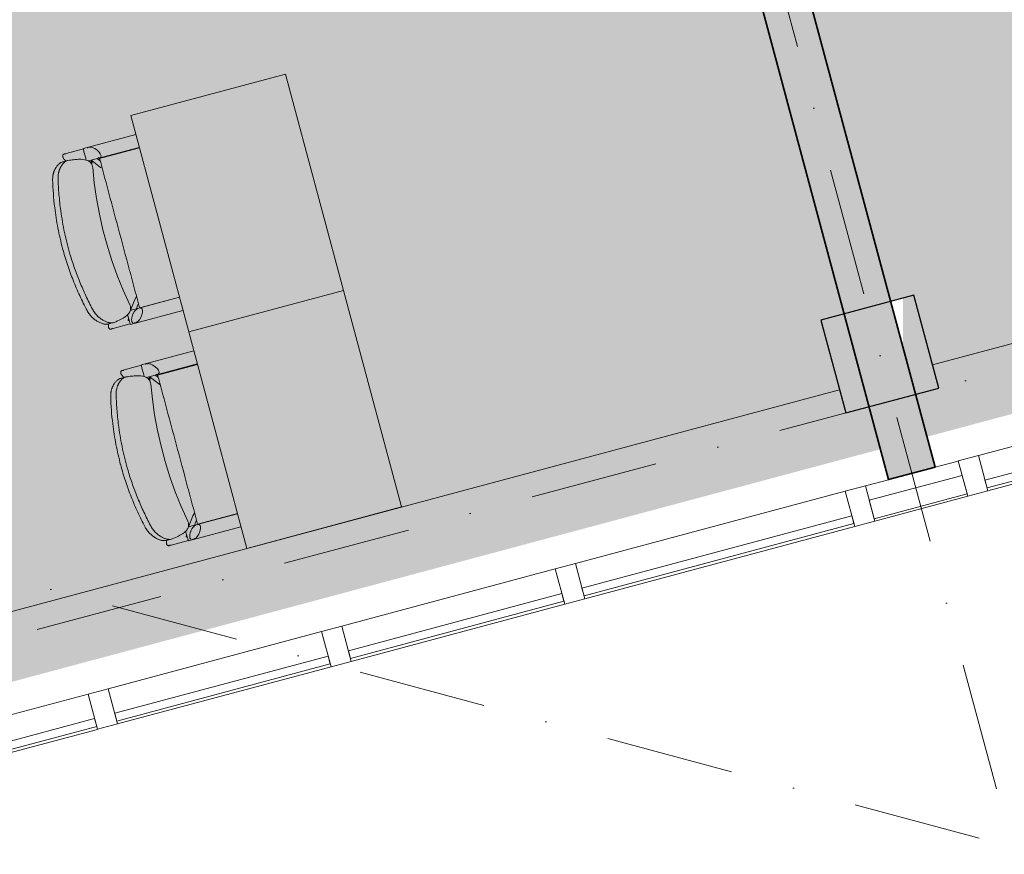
# Model space of a CAD drawing. Header units: millimetres. Extents: x -2530 to 151695, y -8763 to 71774.
# Tile 221 of 256: x 125276 to 128350, y 13928 to 16535. Entities that reach past the tile are written whole.
import ezdxf

# ---------------------------------------------------------------- set-up
doc = ezdxf.new("R2010")
doc.units = ezdxf.units.MM
doc.linetypes.add('RR_Level', pattern=[800, 400, -200, 0, -200])
for name, color, linetype, lineweight in [('A-AREA-____-PATT', 32, 'Continuous', 9), ('A-GLAZ-CURT-MCUT', 52, 'Continuous', 13), ('A-GLAZ-CURT-OTLN', 52, 'Continuous', 13), ('A-GLAZ-CWMG-MCUT', 51, 'Continuous', 13), ('A-GLAZ-CWMG-OTLN', 51, 'Continuous', 13), ('A-WALL-____-MCUT', 113, 'Continuous', 35), ('A-WALL-____-OTLN', 113, 'Continuous', 18), ('A-WALL-____-PATT', 111, 'Continuous', 35), ('I-FURN-____-OTLN', 30, 'Continuous', 13), ('S-COLS-____-MCUT', 52, 'Continuous', 25), ('S-COLS-____-OTLN', 52, 'Continuous', 18), ('S-GRID-____-OTLN', 1, 'Continuous', 9)]:
    doc.layers.add(name, color=color, linetype=linetype, lineweight=lineweight)

# ---------------------------------------------------------------- blocks, each defined once
blk = doc.blocks.new('System Panel - HR__-692533-plot_V2 Copy 1')
at = {"layer": 'A-GLAZ-CURT-MCUT', "color": 250, "lineweight": 9}
for p, q in [((436.25, 47.5), (-436.25, 47.5)), ((-436.25, 47.5), (-436.25, 22.5)), ((436.25, 22.5), (436.25, 47.5)), ((-436.25, 22.5), (436.25, 22.5))]:
    blk.add_line(p, q, dxfattribs=at)
blk = doc.blocks.new('System Panel - HR__-692532-plot_V2 Copy 1')
at = {"layer": 'A-GLAZ-CURT-MCUT', "color": 250, "lineweight": 9}
for p, q in [((345, 47.5), (-345, 47.5)), ((-345, 47.5), (-345, 22.5)), ((345, 22.5), (345, 47.5)), ((-345, 22.5), (345, 22.5))]:
    blk.add_line(p, q, dxfattribs=at)
blk = doc.blocks.new('Rectangular Mullion - 65 x 114mm-V181-plot_V2 Copy 1')
at = {"layer": 'A-GLAZ-CWMG-OTLN', "color": 250, "lineweight": 9}
for p, q in [((128269, 15173.3), (129111.8, 15399.2)), ((128298.5, 15063.2), (129141.3, 15289))]:
    blk.add_line(p, q, dxfattribs=at)
blk = doc.blocks.new('Rectangular Mullion - 65 x 114mm-V180-plot_V2 Copy 1')
at = {"layer": 'A-GLAZ-CWMG-OTLN', "color": 250, "lineweight": 9}
for p, q in [((140041.2, 18327.7), (140707.7, 18506.3)), ((140070.7, 18217.6), (140737.2, 18396.2))]:
    blk.add_line(p, q, dxfattribs=at)
blk = doc.blocks.new('Rectangular Mullion - 65 x 114mm-683247-plot_V2 Copy 1')
at = {"layer": 'A-GLAZ-CWMG-MCUT', "color": 250, "lineweight": 9}
for p, q in [((-32.5, 57), (32.5, 57)), ((-32.5, -57), (-32.5, 57)), ((32.5, 57), (32.5, -57)), ((32.5, -57), (-32.5, -57))]:
    blk.add_line(p, q, dxfattribs=at)
blk = doc.blocks.new('System Panel - 027_Solid-683259-plot_V2 Copy 1')
at = {"layer": 'A-GLAZ-CURT-MCUT', "color": 250, "lineweight": 9}
for p, q in [((150, 49.5), (-150, 49.5)), ((-150, 49.5), (-150, -10.5)), ((150, -10.5), (150, 49.5)), ((-150, -10.5), (150, -10.5))]:
    blk.add_line(p, q, dxfattribs=at)
blk = doc.blocks.new('Rectangular Mullion - 65 x 114mm-V182-plot_V2 Copy 1')
at = {"layer": 'A-GLAZ-CWMG-OTLN', "color": 250, "lineweight": 9}
for p, q in [((120889.3, 13196), (120961.8, 13215.4)), ((120672, 13137.7), (120744.4, 13157.1)), ((120701.5, 13027.6), (120991.3, 13105.3))]:
    blk.add_line(p, q, dxfattribs=at)
blk = doc.blocks.new('027_Gilde - ATC_FacadeModel_rvt-1-plot_V2 Copy 1')
at = {"layer": 'A-WALL-____-OTLN', "color": 90}
for p, q in [((128125.7, 15456.9), (135080.4, 17320.4)), ((120881.3, 13515.8), (127835.9, 15379.3))]:
    blk.add_line(p, q, dxfattribs=at)
at = {"layer": 'A-GLAZ-CURT-OTLN', "color": 90, "lineweight": 18, "rotation": 195.0000000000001}
for name, p in [('System Panel - HR__-692533-plot_V2 Copy 1', (128705.1, 15231.2)), ('System Panel - 027_Solid-683259-plot_V2 Copy 1', (128076.1, 15062.6)), ('System Panel - HR__-692533-plot_V2 Copy 1', (127447, 14894.1)), ('System Panel - HR__-692532-plot_V2 Copy 1', (126629.6, 14675.1)), ('System Panel - HR__-692532-plot_V2 Copy 1', (125900.3, 14479.6)), ('System Panel - HR__-692533-plot_V2 Copy 1', (125082.9, 14260.6))]:
    blk.add_blockref(name, p, dxfattribs=at)
at = {"layer": 'A-GLAZ-CWMG-OTLN', "color": 90, "lineweight": 18}
for name, p in [('Rectangular Mullion - 65 x 114mm-V181-plot_V2 Copy 1', (0, 0)), ('Rectangular Mullion - 65 x 114mm-V182-plot_V2 Copy 1', (7244.4, 1941.1)), ('Rectangular Mullion - 65 x 114mm-V181-plot_V2 Copy 1', (-1258.1, -337.1)), ('Rectangular Mullion - 65 x 114mm-V180-plot_V2 Copy 1', (-13759.6, -3686.9)), ('Rectangular Mullion - 65 x 114mm-V180-plot_V2 Copy 1', (-14488.9, -3882.3)), ('Rectangular Mullion - 65 x 114mm-V181-plot_V2 Copy 1', (-3622.2, -970.6))]:
    blk.add_blockref(name, p, dxfattribs=at)
at = {"layer": 'A-GLAZ-CWMG-OTLN', "color": 90, "lineweight": 18, "extrusion": (0, 0, -1), "rotation": 344.9999999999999}
for p in [(-128252.4, 15109.9), (-127899.8, 15015.4), (-126994.2, 14772.8), (-126265, 14577.3), (-125535.7, 14381.9)]:
    blk.add_blockref('Rectangular Mullion - 65 x 114mm-683247-plot_V2 Copy 1', p, dxfattribs=at)
blk = doc.blocks.new('NLRS_28_SC_LIB_kolom recht_generiek_ISR - kolom beton_ONTWERP-6193514-plot_V2 Copy 1')
at = {"layer": 'S-COLS-____-OTLN', "lineweight": 13}
blk.add_hatch(color=256, dxfattribs=at).paths.add_polyline_path([(150, 150), (-150, 150), (-150, -150), (-115, -150), (-54.8, 75), (-51.4, -150), (150, -150), (150, 120.7)])
at = {"layer": 'S-COLS-____-MCUT'}
for p, q in [((150, 150), (-150, 150)), ((-150, 150), (-150, -150)), ((150, -150), (150, 150)), ((-150, -150), (150, -150))]:
    blk.add_line(p, q, dxfattribs=at)
blk = doc.blocks.new('NLRS_82_FU_UN_schooltafel_GEN - 700 x 500 x 700 _lxbxh_-6133788-plot_V2 Copy 1')
at = {"layer": 'I-FURN-____-OTLN', "color": 9}
for p, q in [((144.7, 0), (-555.3, 0)), ((-555.3, 0), (-555.3, -500)), ((144.7, -500), (144.7, 0)), ((-555.3, -500), (144.7, -500))]:
    blk.add_line(p, q, dxfattribs=at)
blk = doc.blocks.new('NLRS_82_FU_UN_schoolbank_GEN - schoolbank-V13-plot_V2 Copy 1')
at = {"layer": 'I-FURN-____-OTLN', "lineweight": 9}
for p, q in [((3.6, 612.8), (3.9, 612.8)), ((-278.8, 531.8), (-278.8, 525.4)), ((-278.8, 525.4), (-278.8, 469.7)), ((-261, 535.3), (-261, 519.5)), ((264.9, 527.2), (264.9, 543.2)), ((287.5, 531.8), (287.5, 525.4)), ((287.5, 525.4), (287.5, 469.7)), ((-280.2, 469.3), (-280.2, 300)), ((-259.7, 470.4), (-265.1, 473.4)), ((246.9, 464.5), (246.9, 300)), ((288.9, 300), (288.9, 469.3)), ((-238.1, 300), (-238.1, 458.9)), ((238, 429.7), (247.6, 435.9)), ((-237.1, 428.6), (-237.1, 300.1)), ((245, 300.1), (245, 428.6))]:
    blk.add_line(p, q, dxfattribs=at)
at = {"layer": 'I-FURN-____-OTLN', "lineweight": 9, "flags": 128}
for points in [[(-280.2, 469.3), (-279.9, 469.5), (-278.9, 469.7), (-277.4, 469.9), (-275.3, 470), (-272.7, 470.2), (-269.7, 470.3), (-266.4, 470.3), (-262.8, 470.4), (-259.2, 470.4), (-255.5, 470.4), (-252, 470.3), (-248.7, 470.3)], [(-267.1, 471.4), (-266.3, 472.5), (-265.7, 473.2), (-265.2, 473.4)], [(-220.2, 455.9), (-171, 463.9), (-121.5, 469.9), (-71.9, 473.9), (-22.1, 475.9), (27.7, 475.9), (77.5, 474), (127.2, 470), (176.6, 464.1), (223.4, 456.6)], [(251.8, 470), (254.4, 470.2), (257.4, 470.3), (260.7, 470.3), (264.3, 470.4), (267.9, 470.4), (271.6, 470.4), (275.1, 470.3), (278.4, 470.3), (281.4, 470.2), (284, 470), (286.1, 469.9), (287.7, 469.7), (288.6, 469.5), (288.9, 469.3)], [(-278.8, 457.5), (-278.8, 451), (-278.8, 456.6)], [(-278.8, 450.9), (-278.8, 450.5), (-278.5, 448.5), (-276.9, 444.1), (-273.5, 438.7), (-268, 432.8), (-260.7, 427.3), (-252.7, 423.3), (-249.3, 422.4), (-246.3, 422), (-244.1, 422), (-242.6, 422.3), (-241.7, 422.7), (-240.5, 423.4), (-239.7, 424.2)], [(-223.9, 428.6), (-229.2, 433.5), (-238.3, 439.4)], [(-201.1, 428.6), (-208.6, 436.3), (-235.9, 456.4)], [(213.5, 428.6), (217.4, 432.6), (244.6, 452.7)], [(248.4, 424.2), (249.5, 423.2), (250.8, 422.5), (252.5, 422.1), (254.4, 421.9), (259.1, 422.6), (265.1, 424.9), (272, 429), (278.9, 435), (284.4, 441.9), (286.1, 445.1), (287.1, 447.9), (287.5, 450.1), (287.5, 450.9)], [(287.5, 457.4), (287.5, 451), (287.5, 456.6)], [(-239.7, 424.2), (-239, 425.5), (-238.5, 426.9), (-238.4, 428.2)], [(247.2, 428.2), (247.2, 427.5), (247.3, 426.5), (247.8, 425.2), (248.4, 424.2)]]:
    blk.add_lwpolyline(points, dxfattribs=at)
at = {"layer": 'I-FURN-____-OTLN', "lineweight": 9}
for centre, major_axis, start_param, end_param in [((-420.9, 337.4), (403.1, 174.4), 1.047664, 1.060241), ((429.7, 333.6), (-403.1, 174.4), 5.22304, 5.261216), ((247.8, 434.6), (-175.8, 76.1), 4.75704, 4.807831)]:
    blk.add_ellipse(centre, major_axis=major_axis, ratio=0.093713, start_param=start_param, end_param=end_param, dxfattribs=at)
for points, knots in [([(-260.9, 533.1), (-261.2, 535.4), (-260.9, 540.3), (-258.7, 546.8), (-255.9, 552.2), (-253.3, 556.3), (-250.3, 560.3), (-246.8, 564.3), (-243.6, 567.6), (-240.7, 570.2), (-238.5, 572.1), (-236.1, 573.9), (-233.7, 575.7), (-231.1, 577.5), (-228.4, 579.2), (-225.6, 580.8), (-221.7, 582.9), (-214.6, 586.2), (-207.9, 588.2), (-203.3, 589.4)], [-1, -1, -1, -1, -0.875, -0.75, -0.6875, -0.625, -0.5625, -0.5, -0.4375, -0.40625, -0.375, -0.34375, -0.3125, -0.28125, -0.25, -0.21875, -0.1875, -0.125, 0, 0, 0, 0]), ([(118.9, 587.9), (107.5, 589.3), (84.5, 591.8), (50, 594.4), (15.3, 595.6), (-23.2, 595.4), (-65.5, 593), (-96.1, 589.8), (-111.4, 587.9)], [-1, -1, -1, -1, -0.85, -0.7, -0.55, -0.4, -0.2, 0, 0, 0, 0]), ([(3.9, 612.8), (25.7, 612.8), (69.1, 611.2), (141.1, 603.5), (190.8, 594.1), (218.9, 587.4)], [-1, -1, -1, -1, -0.7, -0.4, 0, 0, 0, 0]), ([(218.9, 587.4), (221, 586.9), (225.1, 585.7), (230, 583.8), (233.7, 582.1), (236.3, 580.7), (238.9, 579.2), (241.3, 577.6), (243.6, 576), (245.9, 574.3), (247.9, 572.6), (249.9, 570.8), (251.8, 569.1), (254.1, 566.6), (256.7, 563.5), (259.4, 559.8), (261.5, 556), (263.2, 552.2), (264.7, 547.3), (265, 543.8), (264.8, 541.6)], [-1, -1, -1, -1, -0.928571, -0.857143, -0.821429, -0.785714, -0.75, -0.714286, -0.678571, -0.642857, -0.607143, -0.571429, -0.535714, -0.5, -0.428571, -0.357143, -0.285714, -0.214286, -0.142857, 0, 0, 0, 0]), ([(-203.3, 571.8), (-207.9, 570.8), (-214.5, 568.7), (-222.7, 565.1), (-227.4, 562.5), (-231, 560.4), (-234.4, 558.1), (-238.5, 555.1), (-242.8, 551.4), (-246.8, 547.6), (-250.3, 543.7), (-253.3, 539.8), (-255.9, 535.9), (-258.6, 530.7), (-260.9, 524.3), (-261.2, 519.6), (-260.9, 517.3)], [-1, -1, -1, -1, -0.875, -0.8125, -0.75, -0.71875, -0.6875, -0.625, -0.5625, -0.5, -0.4375, -0.375, -0.3125, -0.25, -0.125, 0, 0, 0, 0]), ([(264.8, 525.6), (265, 527.8), (264.6, 532.3), (262.2, 538.3), (259.3, 543.2), (256.7, 546.8), (254, 549.8), (251.7, 552.2), (249.8, 553.9), (247.9, 555.6), (245.8, 557.3), (243.6, 558.9), (241.2, 560.5), (238.8, 561.9), (235.4, 563.9), (229.1, 567), (223.1, 568.9), (218.9, 569.9)], [-1, -1, -1, -1, -0.857143, -0.714286, -0.642857, -0.571429, -0.5, -0.464286, -0.428571, -0.392857, -0.357143, -0.321429, -0.285714, -0.25, -0.214286, -0.142857, 0, 0, 0, 0]), ([(222.8, 456.7), (228.8, 455.6), (239.6, 456.5), (252, 468.5), (259.1, 487.4), (262.9, 507.6), (264.3, 519.3), (264.8, 525.6)], [-0.8, -0.8, -0.8, -0.8, -0.6, -0.4, -0.2, -0.1, 0, 0, 0, 0]), ([(286.3, 535.8), (285.8, 536.3), (284.8, 537.2), (282.8, 537.9), (280.3, 538.2), (277.3, 537.9), (274.1, 537.1), (270.7, 535.8), (267.4, 534.1), (265.2, 532.8), (264.2, 532.1)], [0, 0, 0, 0, 0.0555556, 0.1111111, 0.1666667, 0.2222222, 0.2777778, 0.3333333, 0.3888889, 0.4353862, 0.4353862, 0.4353862, 0.4353862]), ([(-260.9, 517.3), (-260, 509.4), (-257.8, 495), (-252.9, 477.8), (-246.3, 465.4), (-236.3, 456.1), (-227.1, 454.7), (-220.8, 455.8)], [-1, -1, -1, -1, -0.8611111, -0.7222222, -0.5833333, -0.4444444, -0.2222222, -0.2222222, -0.2222222, -0.2222222]), ([(245, 428.6), (210.8, 428.6), (142.2, 428.6), (27, 428.6), (-76.8, 428.6), (-168.7, 428.6), (-214.3, 428.6), (-237.1, 428.6)], [-1, -1, -1, -1, -0.785714, -0.571429, -0.285714, -0.142857, 0, 0, 0, 0])]:
    blk.add_open_spline(points, degree=3, knots=knots, dxfattribs=at)
for points in [[(-203.3, 589.4), (-186.4, 593.2), (-152.4, 600), (-100.7, 607.3), (-48.6, 611.8), (-13.8, 612.8), (3.6, 612.8)], [(-111.4, 587.9), (-126.9, 586), (-157.7, 581.3), (-188.2, 575.3), (-203.3, 571.8)], [(218.9, 569.9), (202.4, 573.8), (169.3, 580.7), (135.8, 585.8), (118.9, 587.9)], [(-278.5, 529.4), (-278.7, 530.3), (-278.9, 532), (-278.6, 534.1), (-277.9, 535.3), (-277.5, 535.8)], [(-277.5, 535.8), (-277.9, 535.3), (-278.6, 534.1), (-278.9, 532), (-278.6, 529.5), (-278, 527.6), (-277.6, 526.7)], [(-277.5, 535.8), (-277.1, 536.3), (-276.1, 537.2), (-274, 537.9), (-272.4, 538.1), (-271.5, 538.1)], [(-262, 535.7), (-263.1, 536.2), (-265.4, 537.1), (-268.6, 537.9), (-271.5, 538.2), (-274, 537.9), (-276.1, 537.2), (-277.1, 536.3), (-277.5, 535.8)], [(-260.6, 529.8), (-260.7, 530.9), (-260.8, 532), (-260.9, 533.1)], [(264.8, 541.6), (264.7, 539.7), (264.5, 537.8), (264.3, 536)], [(280.2, 538.1), (281.1, 538.1), (282.8, 537.9), (284.8, 537.2), (285.8, 536.3), (286.3, 535.8)], [(286.4, 526.7), (286.8, 527.6), (287.3, 529.5), (287.6, 532), (287.3, 534.1), (286.7, 535.3), (286.3, 535.8)], [(286.3, 535.8), (286.7, 535.3), (287.3, 534.1), (287.6, 532), (287.4, 530.3), (287.2, 529.4)], [(-238.4, 434.1), (-238.4, 434.8), (-238.6, 436.5), (-239.5, 439.3), (-241, 442.2), (-243, 445.3), (-245.5, 448.3), (-248.3, 451.3), (-251.5, 454.1), (-254.9, 456.6), (-258.5, 458.8), (-262, 460.6), (-265.4, 461.9), (-268.6, 462.7), (-271.5, 463), (-274, 462.7), (-276.1, 461.9), (-277.1, 461.1), (-277.5, 460.6)], [(247.2, 434.1), (247.2, 433.3), (247.4, 431.9), (248, 430.7), (248.4, 430.2)]]:
    blk.add_open_spline(points, degree=3, dxfattribs=at)
blk = doc.blocks.new('NLRS_82_FU_UN_schoolbank_GEN - schoolbank-V46-plot_V2 Copy 1')
at = {"layer": 'I-FURN-____-OTLN', "lineweight": 9}
for p, q in [((3.6, 612.8), (3.9, 612.8)), ((-278.8, 531.8), (-278.8, 525.4)), ((-278.8, 525.4), (-278.8, 469.7)), ((-261, 535.3), (-261, 519.5)), ((264.9, 527.2), (264.9, 543.2)), ((287.5, 531.8), (287.5, 525.4)), ((287.5, 525.4), (287.5, 469.7)), ((-280.2, 469.3), (-280.2, 300)), ((-259.7, 470.4), (-265.1, 473.4)), ((246.9, 464.5), (246.9, 300)), ((288.9, 300), (288.9, 469.3)), ((-238.1, 300), (-238.1, 458.9)), ((238, 429.7), (247.6, 435.9)), ((-237.1, 428.6), (-237.1, 300.1)), ((245, 300.1), (245, 428.6))]:
    blk.add_line(p, q, dxfattribs=at)
at = {"layer": 'I-FURN-____-OTLN', "lineweight": 9, "flags": 128}
for points in [[(-280.2, 469.3), (-279.9, 469.5), (-278.9, 469.7), (-277.4, 469.9), (-275.3, 470), (-272.7, 470.2), (-269.7, 470.3), (-266.4, 470.3), (-262.8, 470.4), (-259.2, 470.4), (-255.5, 470.4), (-252, 470.3), (-248.7, 470.3)], [(-267.1, 471.4), (-266.3, 472.5), (-265.7, 473.2), (-265.2, 473.4)], [(-220.2, 455.9), (-171, 463.9), (-121.5, 469.9), (-71.9, 473.9), (-22.1, 475.9), (27.7, 475.9), (77.5, 474), (127.2, 470), (176.6, 464.1), (223.4, 456.6)], [(251.8, 470), (254.4, 470.2), (257.4, 470.3), (260.7, 470.3), (264.3, 470.4), (267.9, 470.4), (271.6, 470.4), (275.1, 470.3), (278.4, 470.3), (281.4, 470.2), (284, 470), (286.1, 469.9), (287.7, 469.7), (288.6, 469.5), (288.9, 469.3)], [(-278.8, 457.5), (-278.8, 451), (-278.8, 456.6)], [(-278.8, 450.9), (-278.8, 450.5), (-278.5, 448.5), (-276.9, 444.1), (-273.5, 438.7), (-268, 432.8), (-260.7, 427.3), (-252.7, 423.3), (-249.3, 422.4), (-246.3, 422), (-244.1, 422), (-242.6, 422.3), (-241.7, 422.7), (-240.5, 423.4), (-239.7, 424.2)], [(-223.9, 428.6), (-229.2, 433.5), (-238.3, 439.4)], [(-201.1, 428.6), (-208.6, 436.3), (-235.9, 456.4)], [(213.5, 428.6), (217.4, 432.6), (244.6, 452.7)], [(248.4, 424.2), (249.5, 423.2), (250.8, 422.5), (252.5, 422.1), (254.4, 421.9), (259.1, 422.6), (265.1, 424.9), (272, 429), (278.9, 435), (284.4, 441.9), (286.1, 445.1), (287.1, 447.9), (287.5, 450.1), (287.5, 450.9)], [(287.5, 457.4), (287.5, 451), (287.5, 456.6)], [(-239.7, 424.2), (-239, 425.5), (-238.5, 426.9), (-238.4, 428.2)], [(247.2, 428.2), (247.2, 427.5), (247.3, 426.5), (247.8, 425.2), (248.4, 424.2)]]:
    blk.add_lwpolyline(points, dxfattribs=at)
at = {"layer": 'I-FURN-____-OTLN', "lineweight": 9}
for centre, major_axis, start_param, end_param in [((-420.9, 337.4), (403.1, 174.4), 1.047664, 1.060241), ((429.7, 333.6), (-403.1, 174.4), 5.22304, 5.261216), ((247.8, 434.6), (-175.8, 76.1), 4.75704, 4.807831)]:
    blk.add_ellipse(centre, major_axis=major_axis, ratio=0.093713, start_param=start_param, end_param=end_param, dxfattribs=at)
for points, knots in [([(-260.9, 533.1), (-261.2, 535.4), (-260.9, 540.3), (-258.7, 546.8), (-255.9, 552.2), (-253.3, 556.3), (-250.3, 560.3), (-246.8, 564.3), (-243.6, 567.6), (-240.7, 570.2), (-238.5, 572.1), (-236.1, 573.9), (-233.7, 575.7), (-231.1, 577.5), (-228.4, 579.2), (-225.6, 580.8), (-221.7, 582.9), (-214.6, 586.2), (-207.9, 588.2), (-203.3, 589.4)], [-1, -1, -1, -1, -0.875, -0.75, -0.6875, -0.625, -0.5625, -0.5, -0.4375, -0.40625, -0.375, -0.34375, -0.3125, -0.28125, -0.25, -0.21875, -0.1875, -0.125, 0, 0, 0, 0]), ([(118.9, 587.9), (107.5, 589.3), (84.5, 591.8), (50, 594.4), (15.3, 595.6), (-23.2, 595.4), (-65.5, 593), (-96.1, 589.8), (-111.4, 587.9)], [-1, -1, -1, -1, -0.85, -0.7, -0.55, -0.4, -0.2, 0, 0, 0, 0]), ([(3.9, 612.8), (25.7, 612.8), (69.1, 611.2), (141.1, 603.5), (190.8, 594.1), (218.9, 587.4)], [-1, -1, -1, -1, -0.7, -0.4, 0, 0, 0, 0]), ([(218.9, 587.4), (221, 586.9), (225.1, 585.7), (230, 583.8), (233.7, 582.1), (236.3, 580.7), (238.9, 579.2), (241.3, 577.6), (243.6, 576), (245.9, 574.3), (247.9, 572.6), (249.9, 570.8), (251.8, 569.1), (254.1, 566.6), (256.7, 563.5), (259.4, 559.8), (261.5, 556), (263.2, 552.2), (264.7, 547.3), (265, 543.8), (264.8, 541.6)], [-1, -1, -1, -1, -0.928571, -0.857143, -0.821429, -0.785714, -0.75, -0.714286, -0.678571, -0.642857, -0.607143, -0.571429, -0.535714, -0.5, -0.428571, -0.357143, -0.285714, -0.214286, -0.142857, 0, 0, 0, 0]), ([(-203.3, 571.8), (-207.9, 570.8), (-214.5, 568.7), (-222.7, 565.1), (-227.4, 562.5), (-231, 560.4), (-234.4, 558.1), (-238.5, 555.1), (-242.8, 551.4), (-246.8, 547.6), (-250.3, 543.7), (-253.3, 539.8), (-255.9, 535.9), (-258.6, 530.7), (-260.9, 524.3), (-261.2, 519.6), (-260.9, 517.3)], [-1, -1, -1, -1, -0.875, -0.8125, -0.75, -0.71875, -0.6875, -0.625, -0.5625, -0.5, -0.4375, -0.375, -0.3125, -0.25, -0.125, 0, 0, 0, 0]), ([(264.8, 525.6), (265, 527.8), (264.6, 532.3), (262.2, 538.3), (259.3, 543.2), (256.7, 546.8), (254, 549.8), (251.7, 552.2), (249.8, 553.9), (247.9, 555.6), (245.8, 557.3), (243.6, 558.9), (241.2, 560.5), (238.8, 561.9), (235.4, 563.9), (229.1, 567), (223.1, 568.9), (218.9, 569.9)], [-1, -1, -1, -1, -0.857143, -0.714286, -0.642857, -0.571429, -0.5, -0.464286, -0.428571, -0.392857, -0.357143, -0.321429, -0.285714, -0.25, -0.214286, -0.142857, 0, 0, 0, 0]), ([(231.4, 456.2), (234.1, 456.5), (241.7, 458.5), (252, 468.5), (259.1, 487.4), (262.9, 507.6), (264.3, 519.3), (264.8, 525.6)], [-0.7, -0.7, -0.7, -0.7, -0.6, -0.4, -0.2, -0.1, 0, 0, 0, 0]), ([(286.3, 535.8), (285.8, 536.3), (284.8, 537.2), (282.8, 537.9), (280.3, 538.2), (277.3, 537.9), (274.1, 537.1), (270.7, 535.8), (267.4, 534.1), (265.2, 532.8), (264.2, 532.1)], [0, 0, 0, 0, 0.0555556, 0.1111111, 0.1666667, 0.2222222, 0.2777778, 0.3333333, 0.3888889, 0.4353862, 0.4353862, 0.4353862, 0.4353862]), ([(-260.9, 517.3), (-260, 509.4), (-257.8, 495), (-252.9, 477.8), (-246.3, 465.4), (-236.3, 456.1), (-227.1, 454.7), (-220.8, 455.8)], [-1, -1, -1, -1, -0.8611111, -0.7222222, -0.5833333, -0.4444444, -0.2222222, -0.2222222, -0.2222222, -0.2222222]), ([(245, 428.6), (210.8, 428.6), (142.2, 428.6), (27, 428.6), (-76.8, 428.6), (-168.7, 428.6), (-214.3, 428.6), (-237.1, 428.6)], [-1, -1, -1, -1, -0.785714, -0.571429, -0.285714, -0.142857, 0, 0, 0, 0])]:
    blk.add_open_spline(points, degree=3, knots=knots, dxfattribs=at)
for points in [[(-203.3, 589.4), (-186.4, 593.2), (-152.4, 600), (-100.7, 607.3), (-48.6, 611.8), (-13.8, 612.8), (3.6, 612.8)], [(-111.4, 587.9), (-126.9, 586), (-157.7, 581.3), (-188.2, 575.3), (-203.3, 571.8)], [(218.9, 569.9), (202.4, 573.8), (169.3, 580.7), (135.8, 585.8), (118.9, 587.9)], [(-278.5, 529.4), (-278.7, 530.3), (-278.9, 532), (-278.6, 534.1), (-277.9, 535.3), (-277.5, 535.8)], [(-277.5, 535.8), (-277.9, 535.3), (-278.6, 534.1), (-278.9, 532), (-278.6, 529.5), (-278, 527.6), (-277.6, 526.7)], [(-277.5, 535.8), (-277.1, 536.3), (-276.1, 537.2), (-274, 537.9), (-272.4, 538.1), (-271.5, 538.1)], [(-262, 535.7), (-263.1, 536.2), (-265.4, 537.1), (-268.6, 537.9), (-271.5, 538.2), (-274, 537.9), (-276.1, 537.2), (-277.1, 536.3), (-277.5, 535.8)], [(-260.6, 529.8), (-260.7, 530.9), (-260.8, 532), (-260.9, 533.1)], [(264.8, 541.6), (264.7, 539.7), (264.5, 537.8), (264.3, 536)], [(280.2, 538.1), (281.1, 538.1), (282.8, 537.9), (284.8, 537.2), (285.8, 536.3), (286.3, 535.8)], [(286.4, 526.7), (286.8, 527.6), (287.3, 529.5), (287.6, 532), (287.3, 534.1), (286.7, 535.3), (286.3, 535.8)], [(286.3, 535.8), (286.7, 535.3), (287.3, 534.1), (287.6, 532), (287.4, 530.3), (287.2, 529.4)], [(-238.4, 434.1), (-238.4, 434.8), (-238.6, 436.5), (-239.5, 439.3), (-241, 442.2), (-243, 445.3), (-245.5, 448.3), (-248.3, 451.3), (-251.5, 454.1), (-254.9, 456.6), (-258.5, 458.8), (-262, 460.6), (-265.4, 461.9), (-268.6, 462.7), (-271.5, 463), (-274, 462.7), (-276.1, 461.9), (-277.1, 461.1), (-277.5, 460.6)], [(222.8, 456.7), (225.5, 456.2), (228.1, 456), (230.6, 456.2)], [(247.2, 434.1), (247.2, 433.3), (247.4, 431.9), (248, 430.7), (248.4, 430.2)]]:
    blk.add_open_spline(points, degree=3, dxfattribs=at)

msp = doc.modelspace()

# ---------------------------------------------------------------- hatches: boundary and pattern name
at = {"layer": 'A-AREA-____-PATT', "transparency": 33554509}
h = msp.add_hatch(color=10, dxfattribs=at)
h.paths.add_polyline_path([(128108.2785, 15232.2484), (135135.389, 17115.1562), (135022.155, 17537.7515), (135311.9327, 17615.3972), (135425.1668, 17192.8019), (135925, 17326.7318), (135925, 25156.0108), (133250.5137, 24439.3844), (133231.1023, 24511.8288), (133182.806, 24498.8879), (133198.3351, 24440.9323), (133150.0389, 24427.9914), (133134.5097, 24485.9469), (132135.7424, 24218.328), (132151.2715, 24160.3725), (132102.9753, 24147.4315), (132090.6814, 24193.313), (131978.634, 24163.29), (131990.9279, 24117.4085), (131942.6316, 24104.4676), (131930.3377, 24150.349), (131012.7081, 23904.471), (131025.002, 23858.5895), (130976.7057, 23845.6485), (130964.4118, 23891.53), (130046.7823, 23645.6519), (130059.0762, 23599.7704), (130010.7799, 23586.8295), (129998.486, 23632.711), (129080.8565, 23386.8329), (129093.1504, 23340.9514), (129044.8541, 23328.0104), (129032.5602, 23373.8919), (128114.9307, 23128.0138), (128127.2246, 23082.1323), (128078.9283, 23069.1914), (128066.6344, 23115.0729), (127149.0048, 22869.1948), (127161.2987, 22823.3133), (127113.0024, 22810.3723), (127100.7085, 22856.2538), (126183.079, 22610.3757), (126195.3729, 22564.4943), (126147.0766, 22551.5533), (127995.0446, 15654.8429), (128067.489, 15674.2543), (128145.1347, 15384.4766), (128072.6903, 15365.0652), (128107.123, 15236.5605)])
h.paths.add_polyline_path([(127303.8823, 17944.5179), (127306.5176, 17945.224), (127262.1431, 18110.832), (127286.6776, 18117.406), (126865.9413, 19687.615), (126841.4068, 19681.041), (126797.0323, 19846.649), (126794.397, 19845.9429), (127294.9378, 17977.8991)])
h.paths.add_polyline_path([(133929.5415, 19362.1653), (133929.5415, 19362.1705), (133947.3727, 19367.0291)])
h = msp.add_hatch(color=10, dxfattribs=at)
h.paths.add_polyline_path([(120863.8346, 13291.1062), (127963.3896, 15193.4255), (127927.8014, 15326.2423), (127855.357, 15306.8309), (127777.7113, 15596.6086), (127850.1557, 15616.02), (125986.6586, 22570.686), (124987.8913, 22303.0671), (125003.4204, 22245.1116), (124955.1241, 22232.1706), (124942.8302, 22278.0521), (124734.1903, 22222.1472), (124746.4842, 22176.2657), (124698.1879, 22163.3247), (124685.894, 22209.2062), (123768.2644, 21963.3281), (123780.5583, 21917.4466), (123732.262, 21904.5057), (123719.9681, 21950.3872), (122802.3386, 21704.5091), (122814.6325, 21658.6276), (122766.3362, 21645.6866), (122754.0423, 21691.5681), (121836.4128, 21445.69), (121848.7067, 21399.8086), (121800.4104, 21386.8676), (121788.1165, 21432.7491), (120870.487, 21186.871), (120882.7809, 21140.9895), (120834.4846, 21128.0486), (120822.1907, 21173.93), (119904.5611, 20928.0519), (119916.855, 20882.1705), (119868.5587, 20869.2295), (119856.2648, 20915.111), (118938.6353, 20669.2329), (118950.9292, 20623.3514), (118902.6329, 20610.4105), (120750.6009, 13713.7001), (120823.0453, 13733.1115), (120900.691, 13443.3337), (120828.2466, 13423.9223), (120843.8504, 13365.688)])
h.paths.add_polyline_path([(127278.9163, 17937.8283), (127303.8823, 17944.5179), (126794.397, 19845.9429), (126769.431, 19839.2533), (127221.0378, 18153.8337)])
at = {"layer": 'A-WALL-____-PATT', "lineweight": 18}
h = msp.add_hatch(color=47, dxfattribs=at)
h.paths.add_polyline_path([(127988.8832, 15098.2819), (128133.7721, 15137.1048), (126150.9589, 22537.0644), (126006.07, 22498.2416), (127954.1884, 15227.7649)])
h.paths.add_polyline_path([(127278.9163, 17937.8283), (126769.431, 19839.2533), (126797.0323, 19846.649), (126841.4068, 19681.041), (126865.9413, 19687.615), (127286.6776, 18117.406), (127262.1431, 18110.832), (127306.5176, 17945.224)])

# ---------------------------------------------------------------- linework, layer by layer
at = {"layer": 'A-WALL-____-MCUT'}
for p, q in [((125967.2472, 22643.1304), (127988.8832, 15098.2819)), ((128133.7721, 15137.1048), (127331.9522, 18129.5373)), ((127988.8832, 15098.2819), (128133.7721, 15137.1048))]:
    msp.add_line(p, q, dxfattribs=at)
at = {"layer": 'S-GRID-____-OTLN', "linetype": 'RR_Level'}
for p, q in [((146046.376, 9216.1125), (-468.8634, 48474.7526)), ((126150.8603, 22247.6547), (129456.4216, 9911.1319)), ((78187.3515, 1998.3289), (144032.124, 19641.3825))]:
    msp.add_line(p, q, dxfattribs=at)

# ---------------------------------------------------------------- block references
at = {"lineweight": 5}
msp.add_blockref('027_Gilde - ATC_FacadeModel_rvt-1-plot_V2 Copy 1', (0, 0), dxfattribs=at)
at = {"layer": 'I-FURN-____-OTLN', "color": 9, "rotation": 104.999999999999}
for p in [(125660.1471, 16096.0381), (125841.3204, 15419.8901)]:
    msp.add_blockref('NLRS_82_FU_UN_schooltafel_GEN - 700 x 500 x 700 _lxbxh_-6133788-plot_V2 Copy 1', p, dxfattribs=at)
at = {"layer": 'I-FURN-____-OTLN', "color": 253, "rotation": 104.999999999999}
for name, p in [('NLRS_82_FU_UN_schoolbank_GEN - schoolbank-V13-plot_V2 Copy 1', (126003.0603, 15975.3796)), ('NLRS_82_FU_UN_schoolbank_GEN - schoolbank-V46-plot_V2 Copy 1', (126184.2337, 15299.2315))]:
    msp.add_blockref(name, p, dxfattribs=at)
at = {"layer": 'S-COLS-____-OTLN', "lineweight": 13, "rotation": 194.9999999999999}
msp.add_blockref('NLRS_28_SC_LIB_kolom recht_generiek_ISR - kolom beton_ONTWERP-6193514-plot_V2 Copy 1', (127961.423, 15490.5426), dxfattribs=at)

doc.saveas('drawing.dxf')
